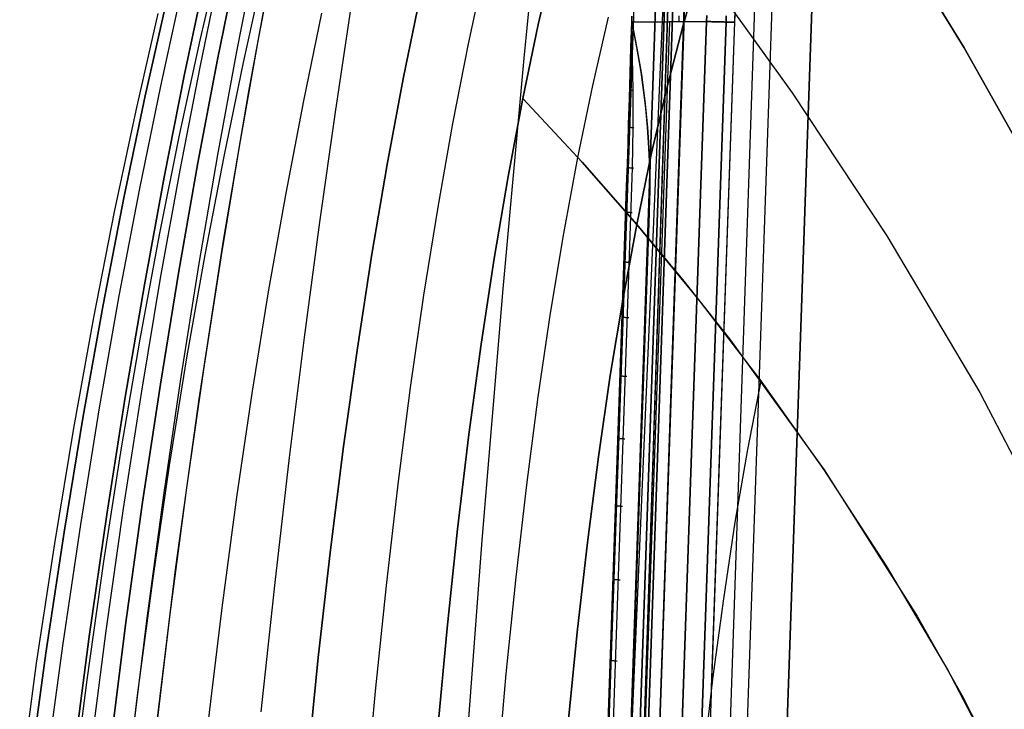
# Model space of a CAD drawing. Header units: millimetres. Extents: x -273 to 273, y -240 to 302.
# Tile 73 of 256: x -268 to -212, y 143 to 182. Entities that reach past the tile are written whole.
import ezdxf

# ---------------------------------------------------------------- set-up
doc = ezdxf.new("R2010")
doc.units = ezdxf.units.MM
doc.header["$MEASUREMENT"] = 0
doc.layers.add('IGES level 1', color=7, linetype='Continuous', true_color=0x3e413d)
doc.layers.add('IGES level 2', color=7, linetype='Continuous', true_color=0x008000)

msp = doc.modelspace()

# ---------------------------------------------------------------- linework, layer by layer
at = {"layer": 'IGES level 1'}
for p, q in [((-247.446, -233.406, 382.193), (-231.162, 234.594, 373.361)), ((-245.947, -232.74, 429.967), (-230.05, 232.26, 420.031)), ((-230.041, 232.241, 420.406), (-245.936, -232.735, 430.319)), ((-245.936, -232.735, 430.319), (-230.041, 232.241, 420.406)), ((-245.935, -232.735, 430.335), (-230.04, 232.241, 420.422)), ((-229.531, 232.247, 421.494), (-245.421, -232.73, 431.404)), ((-245.421, -232.73, 431.404), (-229.531, 232.247, 421.494)), ((-228.387, 232.216, 421.86), (-244.293, -232.761, 431.766)), ((-244.293, -232.761, 431.766), (-228.387, 232.216, 421.86)), ((-242.113, -169.059, 430.428), (-228.403, 232.216, 421.861)), ((-237.653, -186.007, 423.429), (-224.927, 185.61, 415.458)), ((-225.98, 184.474, 413.312), (-238.636, -184.812, 421.237)), ((-225.98, 184.474, 413.312), (-238.636, -184.812, 421.237)), ((-222.719, 183.454, 416.239), (-235.322, -183.829, 424.11)), ((-235.322, -183.829, 424.11), (-222.719, 183.454, 416.239)), ((-227.168, 182.146, 371.032), (-227.12, 183.583, 370.919)), ((-228.783, 182.516, 369.572), (-228.797, 182.171, 369.586)), ((-228.797, 182.171, 369.587), (-228.783, 182.516, 369.573)), ((-228.788, 182.17, 369.586), (-228.774, 182.515, 369.571)), ((-227.168, 182.147, 371.042), (-227.154, 182.548, 371.026)), ((-227.167, 182.147, 371.042), (-227.154, 182.548, 371.025)), ((-243.503, -180.27, 377.644), (-230.905, 182.149, 369.772)), ((-228.797, 182.171, 369.587), (-241.304, -180.272, 377.572)), ((-241.304, -180.272, 377.572), (-228.797, 182.171, 369.587)), ((-241.295, -180.272, 377.572), (-228.788, 182.17, 369.586)), ((-240.198, -180.301, 378.01), (-227.668, 182.14, 369.962)), ((-227.668, 182.14, 369.962), (-240.198, -180.301, 378.01)), ((-239.757, -180.294, 379.026), (-227.167, 182.147, 371.042)), ((-239.757, -180.294, 379.026), (-227.167, 182.147, 371.042)), ((-233.143, 180.677, 370.348), (-233.102, 182.125, 369.964)), ((-233.102, 182.125, 369.964), (-233.13, 181.124, 370.235)), ((-233.102, 182.125, 369.964), (-233.09, 182.471, 369.95)), ((-233.09, 182.471, 369.95), (-233.102, 182.125, 369.964)), ((-228.797, 182.171, 369.587), (-233.102, 182.125, 369.964)), ((-233.102, 182.125, 369.964), (-228.797, 182.171, 369.587)), ((-232.904, 181.188, 369.964), (-233.102, 182.125, 369.964)), ((-233.102, 182.125, 369.964), (-232.796, 180.628, 369.965)), ((-233.02, 178.214, 370.3), (-233.098, 182.001, 369.976)), ((-230.386, 182.499, 369.714), (-230.382, 182.154, 369.726)), ((-228.797, 182.171, 369.586), (-228.746, 182.169, 369.583)), ((-228.746, 182.169, 369.583), (-228.797, 182.171, 369.587)), ((-228.746, 182.169, 369.583), (-228.696, 182.167, 369.581)), ((-228.696, 182.167, 369.582), (-228.746, 182.169, 369.583)), ((-228.696, 182.167, 369.581), (-228.645, 182.165, 369.581)), ((-228.645, 182.165, 369.581), (-228.696, 182.167, 369.582)), ((-228.645, 182.165, 369.581), (-228.594, 182.164, 369.583)), ((-228.594, 182.164, 369.583), (-228.645, 182.165, 369.581)), ((-228.594, 182.164, 369.583), (-228.543, 182.162, 369.586)), ((-228.543, 182.162, 369.586), (-228.594, 182.164, 369.583)), ((-228.543, 182.162, 369.586), (-228.492, 182.16, 369.591)), ((-228.492, 182.16, 369.592), (-228.543, 182.162, 369.586)), ((-228.537, 142.738, 371.919), (-227.168, 182.146, 371.032)), ((-228.492, 182.16, 369.591), (-228.442, 182.159, 369.598)), ((-228.442, 182.159, 369.598), (-228.492, 182.16, 369.592)), ((-228.442, 182.159, 369.598), (-228.391, 182.157, 369.606)), ((-228.391, 182.157, 369.607), (-228.442, 182.159, 369.598)), ((-228.391, 182.157, 369.606), (-228.341, 182.156, 369.617)), ((-228.341, 182.156, 369.617), (-228.391, 182.157, 369.607)), ((-228.341, 182.156, 369.617), (-228.292, 182.154, 369.629)), ((-228.292, 182.154, 369.629), (-228.341, 182.156, 369.617)), ((-228.292, 182.154, 369.629), (-228.243, 182.153, 369.642)), ((-228.243, 182.153, 369.643), (-228.292, 182.154, 369.629)), ((-228.243, 182.153, 369.642), (-228.194, 182.151, 369.657)), ((-228.194, 182.151, 369.658), (-228.243, 182.153, 369.643)), ((-228.194, 182.151, 369.657), (-228.146, 182.15, 369.674)), ((-228.146, 182.15, 369.675), (-228.194, 182.151, 369.658)), ((-228.146, 182.15, 369.674), (-228.099, 182.149, 369.693)), ((-228.099, 182.149, 369.693), (-228.146, 182.15, 369.675)), ((-228.099, 182.149, 369.693), (-228.052, 182.148, 369.713)), ((-228.052, 182.148, 369.713), (-228.099, 182.149, 369.693)), ((-228.052, 182.148, 369.713), (-228.006, 182.147, 369.735)), ((-228.006, 182.147, 369.735), (-228.052, 182.148, 369.713)), ((-228.006, 182.147, 369.735), (-227.96, 182.146, 369.758)), ((-227.96, 182.146, 369.758), (-228.006, 182.147, 369.735)), ((-227.96, 182.146, 369.758), (-227.916, 182.145, 369.783)), ((-227.916, 182.145, 369.783), (-227.96, 182.146, 369.758)), ((-227.916, 182.145, 369.783), (-227.872, 182.144, 369.809)), ((-227.872, 182.144, 369.809), (-227.916, 182.145, 369.783)), ((-227.872, 182.144, 369.809), (-227.829, 182.143, 369.837)), ((-227.829, 182.143, 369.837), (-227.872, 182.144, 369.809)), ((-227.829, 182.143, 369.837), (-227.787, 182.142, 369.866)), ((-227.788, 182.142, 369.866), (-227.829, 182.143, 369.837)), ((-227.747, 182.141, 369.897), (-227.788, 182.142, 369.866)), ((-227.787, 182.142, 369.866), (-227.747, 182.141, 369.897)), ((-227.747, 182.141, 369.897), (-227.707, 182.141, 369.929)), ((-227.707, 182.141, 369.929), (-227.747, 182.141, 369.897)), ((-227.707, 182.141, 369.929), (-227.668, 182.14, 369.962)), ((-227.668, 182.14, 369.962), (-227.707, 182.141, 369.929)), ((-227.668, 182.14, 369.962), (-227.654, 182.503, 369.949)), ((-227.654, 182.503, 369.949), (-227.668, 182.14, 369.962)), ((-227.668, 182.14, 369.962), (-227.631, 182.139, 369.997)), ((-227.631, 182.139, 369.997), (-227.668, 182.14, 369.962)), ((-227.631, 182.139, 369.997), (-227.595, 182.139, 370.032)), ((-227.595, 182.139, 370.033), (-227.631, 182.139, 369.997)), ((-227.595, 182.139, 370.032), (-227.56, 182.139, 370.069)), ((-227.56, 182.139, 370.07), (-227.595, 182.139, 370.033)), ((-227.56, 182.139, 370.069), (-227.526, 182.138, 370.108)), ((-227.526, 182.138, 370.108), (-227.56, 182.139, 370.07)), ((-227.526, 182.138, 370.108), (-227.493, 182.138, 370.147)), ((-227.494, 182.138, 370.147), (-227.526, 182.138, 370.108)), ((-227.462, 182.138, 370.188), (-227.494, 182.138, 370.147)), ((-227.493, 182.138, 370.147), (-227.462, 182.138, 370.188)), ((-227.462, 182.138, 370.188), (-227.433, 182.138, 370.229)), ((-227.433, 182.138, 370.229), (-227.462, 182.138, 370.188)), ((-227.433, 182.138, 370.229), (-227.404, 182.138, 370.271)), ((-227.405, 182.138, 370.272), (-227.433, 182.138, 370.229)), ((-227.378, 182.138, 370.315), (-227.405, 182.138, 370.272)), ((-227.404, 182.138, 370.271), (-227.378, 182.138, 370.315)), ((-227.378, 182.138, 370.315), (-227.352, 182.138, 370.359)), ((-227.352, 182.138, 370.359), (-227.378, 182.138, 370.315)), ((-227.352, 182.138, 370.359), (-227.329, 182.138, 370.404)), ((-227.329, 182.138, 370.404), (-227.352, 182.138, 370.359)), ((-227.329, 182.138, 370.404), (-227.306, 182.138, 370.45)), ((-227.306, 182.138, 370.45), (-227.329, 182.138, 370.404)), ((-227.306, 182.138, 370.45), (-227.286, 182.139, 370.497)), ((-227.286, 182.139, 370.497), (-227.306, 182.138, 370.45)), ((-227.286, 182.139, 370.497), (-227.267, 182.139, 370.544)), ((-227.267, 182.139, 370.544), (-227.286, 182.139, 370.497)), ((-227.267, 182.139, 370.544), (-227.249, 182.139, 370.592)), ((-227.249, 182.139, 370.592), (-227.267, 182.139, 370.544)), ((-227.249, 182.139, 370.592), (-227.233, 182.14, 370.64)), ((-227.233, 182.14, 370.64), (-227.249, 182.139, 370.592)), ((-227.233, 182.14, 370.64), (-227.219, 182.141, 370.689)), ((-227.219, 182.141, 370.689), (-227.233, 182.14, 370.64)), ((-227.219, 182.141, 370.689), (-227.207, 182.141, 370.739)), ((-227.207, 182.141, 370.739), (-227.219, 182.141, 370.689)), ((-227.207, 182.141, 370.739), (-227.196, 182.142, 370.789)), ((-227.196, 182.142, 370.789), (-227.207, 182.141, 370.739)), ((-227.196, 182.142, 370.789), (-227.187, 182.143, 370.839)), ((-227.187, 182.143, 370.839), (-227.196, 182.142, 370.789)), ((-227.187, 182.143, 370.839), (-227.179, 182.144, 370.889)), ((-227.179, 182.144, 370.889), (-227.187, 182.143, 370.839)), ((-227.179, 182.144, 370.889), (-227.174, 182.145, 370.94)), ((-227.174, 182.145, 370.94), (-227.179, 182.144, 370.889)), ((-227.174, 182.145, 370.94), (-227.17, 182.146, 370.991)), ((-227.17, 182.146, 370.991), (-227.174, 182.145, 370.94)), ((-227.17, 182.146, 370.991), (-227.168, 182.147, 371.042)), ((-227.167, 182.147, 371.042), (-227.17, 182.146, 370.991)), ((-233.13, 181.124, 370.235), (-233.159, 180.117, 370.484)), ((-232.726, 180.245, 369.966), (-232.904, 181.188, 369.964)), ((-233.186, 179.217, 370.684), (-233.143, 180.677, 370.348)), ((-232.796, 180.628, 369.965), (-232.54, 179.12, 369.971)), ((-232.559, 179.247, 369.971), (-232.726, 180.245, 369.966)), ((-233.159, 180.117, 370.484), (-233.189, 179.104, 370.708)), ((-233.133, 180.239, 370.293), (-233.036, 180.219, 370.124)), ((-233.23, 177.746, 370.971), (-233.186, 179.217, 370.684)), ((-232.416, 178.244, 369.977), (-232.559, 179.247, 369.971)), ((-232.54, 179.12, 369.971), (-232.432, 178.364, 369.976)), ((-233.189, 179.104, 370.708), (-233.22, 178.087, 370.909)), ((-233.22, 178.087, 370.909), (-233.252, 177.064, 371.086)), ((-233.212, 178.274, 370.78), (-233.209, 178.269, 370.751)), ((-233.209, 178.269, 370.751), (-233.205, 178.264, 370.721)), ((-233.205, 178.264, 370.721), (-233.201, 178.26, 370.692)), ((-233.201, 178.26, 370.692), (-233.195, 178.255, 370.664)), ((-233.195, 178.255, 370.664), (-233.188, 178.251, 370.635)), ((-233.188, 178.251, 370.635), (-233.181, 178.247, 370.606)), ((-233.181, 178.247, 370.606), (-233.172, 178.243, 370.578)), ((-233.172, 178.243, 370.578), (-233.162, 178.239, 370.55)), ((-233.162, 178.239, 370.55), (-233.152, 178.236, 370.523)), ((-233.152, 178.236, 370.523), (-233.14, 178.232, 370.495)), ((-233.14, 178.232, 370.495), (-233.127, 178.229, 370.469)), ((-233.127, 178.229, 370.469), (-233.114, 178.226, 370.442)), ((-233.114, 178.226, 370.442), (-233.1, 178.224, 370.416)), ((-233.1, 178.224, 370.416), (-233.085, 178.221, 370.391)), ((-233.085, 178.221, 370.391), (-233.068, 178.219, 370.366)), ((-233.068, 178.219, 370.366), (-233.052, 178.217, 370.341)), ((-233.052, 178.217, 370.341), (-233.034, 178.215, 370.317)), ((-233.034, 178.215, 370.317), (-233.015, 178.214, 370.294)), ((-233.02, 176.067, 370.446), (-233.02, 178.214, 370.3)), ((-233.015, 178.214, 370.294), (-232.996, 178.212, 370.271)), ((-232.432, 178.364, 369.976), (-232.336, 177.605, 369.982)), ((-232.287, 177.166, 369.986), (-232.416, 178.244, 369.977)), ((-233.277, 176.266, 371.207), (-233.23, 177.746, 370.971)), ((-232.336, 177.605, 369.982), (-232.186, 176.084, 369.998)), ((-233.252, 177.064, 371.086), (-233.284, 176.038, 371.238)), ((-232.186, 176.084, 369.998), (-232.287, 177.166, 369.986)), ((-233.284, 176.038, 371.238), (-233.317, 175.009, 371.367)), ((-233.313, 175.123, 371.354), (-233.277, 176.266, 371.207)), ((-233.281, 176.146, 371.207), (-233.281, 176.141, 371.167)), ((-233.281, 176.141, 371.167), (-233.279, 176.136, 371.128)), ((-233.279, 176.136, 371.128), (-233.277, 176.131, 371.088)), ((-233.277, 176.131, 371.088), (-233.273, 176.126, 371.048)), ((-233.273, 176.126, 371.048), (-233.267, 176.121, 371.009)), ((-233.267, 176.121, 371.009), (-233.261, 176.116, 370.97)), ((-233.261, 176.116, 370.97), (-233.253, 176.112, 370.931)), ((-233.253, 176.112, 370.931), (-233.243, 176.107, 370.892)), ((-233.243, 176.107, 370.892), (-233.233, 176.103, 370.854)), ((-233.233, 176.103, 370.854), (-233.221, 176.099, 370.816)), ((-233.221, 176.099, 370.816), (-233.208, 176.095, 370.778)), ((-233.208, 176.095, 370.778), (-233.193, 176.091, 370.741)), ((-233.193, 176.091, 370.741), (-233.178, 176.088, 370.704)), ((-233.178, 176.088, 370.704), (-233.161, 176.084, 370.668)), ((-233.161, 176.084, 370.668), (-233.143, 176.081, 370.633)), ((-233.143, 176.081, 370.633), (-233.123, 176.078, 370.598)), ((-233.123, 176.078, 370.598), (-233.103, 176.076, 370.563)), ((-233.103, 176.076, 370.563), (-233.081, 176.073, 370.53)), ((-233.081, 176.073, 370.53), (-233.059, 176.071, 370.497)), ((-233.059, 176.071, 370.497), (-233.035, 176.068, 370.465)), ((-233.053, 173.741, 370.567), (-233.02, 176.067, 370.446)), ((-233.035, 176.068, 370.465), (-233.01, 176.067, 370.433)), ((-233.01, 176.067, 370.433), (-232.984, 176.065, 370.403)), ((-232.106, 174.907, 370.013), (-232.186, 176.084, 369.998)), ((-232.186, 176.084, 369.998), (-232.106, 174.906, 370.013)), ((-233.351, 173.977, 371.468), (-233.313, 175.123, 371.354)), ((-233.317, 175.009, 371.367), (-233.351, 173.977, 371.469)), ((-232.06, 173.728, 370.031), (-232.106, 174.907, 370.013)), ((-232.106, 174.906, 370.013), (-232.06, 173.728, 370.031)), ((-237.668, 39.919, 373.483), (-233.053, 173.741, 370.567)), ((-233.393, 172.718, 371.554), (-233.351, 173.977, 371.468)), ((-233.351, 173.977, 371.469), (-233.393, 172.718, 371.555)), ((-233.356, 173.804, 371.483), (-233.357, 173.801, 371.435)), ((-233.357, 173.801, 371.435), (-233.356, 173.797, 371.387)), ((-233.356, 173.797, 371.387), (-233.353, 173.793, 371.339)), ((-233.353, 173.793, 371.339), (-233.349, 173.79, 371.291)), ((-233.349, 173.79, 371.291), (-233.343, 173.786, 371.243)), ((-233.343, 173.786, 371.243), (-233.335, 173.783, 371.196)), ((-233.335, 173.783, 371.196), (-233.326, 173.779, 371.148)), ((-233.326, 173.779, 371.148), (-233.315, 173.776, 371.102)), ((-233.315, 173.776, 371.102), (-233.303, 173.773, 371.055)), ((-233.303, 173.773, 371.055), (-233.289, 173.769, 371.009)), ((-233.289, 173.769, 371.009), (-233.273, 173.766, 370.964)), ((-233.273, 173.766, 370.964), (-233.256, 173.763, 370.919)), ((-233.256, 173.763, 370.919), (-233.238, 173.76, 370.874)), ((-233.238, 173.76, 370.874), (-233.218, 173.757, 370.831)), ((-233.218, 173.757, 370.831), (-233.196, 173.755, 370.788)), ((-233.196, 173.755, 370.788), (-233.173, 173.752, 370.745)), ((-233.173, 173.752, 370.745), (-233.149, 173.749, 370.704)), ((-233.149, 173.749, 370.704), (-233.123, 173.747, 370.663)), ((-233.123, 173.747, 370.663), (-233.096, 173.745, 370.623)), ((-233.096, 173.745, 370.623), (-233.067, 173.742, 370.585)), ((-233.067, 173.742, 370.585), (-233.037, 173.74, 370.547)), ((-233.037, 173.74, 370.547), (-233.006, 173.738, 370.51)), ((-232.051, 172.433, 370.055), (-232.06, 173.728, 370.031)), ((-232.06, 173.728, 370.031), (-232.051, 172.432, 370.055)), ((-233.393, 172.718, 371.555), (-245.243, -168.351, 378.96)), ((-232.051, 172.432, 370.055), (-243.788, -168.175, 377.41)), ((-233.533, 168.664, 371.672), (-233.393, 172.718, 371.554)), ((-232.073, 171.137, 370.081), (-232.051, 172.433, 370.055)), ((-233.444, 171.218, 371.615), (-233.445, 171.217, 371.564)), ((-233.445, 171.217, 371.564), (-233.443, 171.215, 371.513)), ((-233.443, 171.215, 371.513), (-233.441, 171.214, 371.462)), ((-233.441, 171.214, 371.462), (-233.436, 171.212, 371.411)), ((-233.436, 171.212, 371.411), (-233.429, 171.21, 371.36)), ((-233.429, 171.21, 371.36), (-233.421, 171.209, 371.31)), ((-233.421, 171.209, 371.31), (-233.411, 171.207, 371.26)), ((-233.411, 171.207, 371.26), (-233.4, 171.205, 371.21)), ((-233.4, 171.205, 371.21), (-233.387, 171.203, 371.161)), ((-233.387, 171.203, 371.161), (-233.372, 171.201, 371.112)), ((-233.372, 171.201, 371.112), (-233.355, 171.199, 371.064)), ((-233.355, 171.199, 371.064), (-233.337, 171.198, 371.016)), ((-233.337, 171.198, 371.016), (-233.317, 171.196, 370.969)), ((-233.317, 171.196, 370.969), (-233.296, 171.194, 370.922)), ((-233.296, 171.194, 370.922), (-233.273, 171.192, 370.877)), ((-233.273, 171.192, 370.877), (-233.248, 171.19, 370.832)), ((-233.248, 171.19, 370.832), (-233.222, 171.188, 370.788)), ((-233.222, 171.188, 370.788), (-233.195, 171.186, 370.745)), ((-233.195, 171.186, 370.745), (-233.166, 171.184, 370.703)), ((-233.166, 171.184, 370.703), (-233.135, 171.182, 370.662)), ((-233.135, 171.182, 370.662), (-233.103, 171.18, 370.622)), ((-233.103, 171.18, 370.622), (-233.07, 171.178, 370.583)), ((-243.883, -170.512, 377.46), (-232.073, 171.137, 370.081)), ((-245.322, -170.623, 378.988), (-233.533, 168.664, 371.672)), ((-233.544, 168.348, 371.677), (-233.544, 168.347, 371.626)), ((-233.544, 168.347, 371.626), (-233.543, 168.346, 371.574)), ((-233.543, 168.346, 371.574), (-233.54, 168.345, 371.523)), ((-233.54, 168.345, 371.523), (-233.535, 168.343, 371.472)), ((-233.535, 168.343, 371.472), (-233.529, 168.342, 371.421)), ((-233.529, 168.342, 371.421), (-233.52, 168.341, 371.37)), ((-233.52, 168.341, 371.37), (-233.51, 168.34, 371.32)), ((-233.51, 168.34, 371.32), (-233.499, 168.338, 371.27)), ((-233.499, 168.338, 371.27), (-233.485, 168.337, 371.22)), ((-233.485, 168.337, 371.22), (-233.47, 168.335, 371.171)), ((-233.47, 168.335, 371.171), (-233.453, 168.334, 371.122)), ((-233.453, 168.334, 371.122), (-233.435, 168.332, 371.074)), ((-233.435, 168.332, 371.074), (-233.415, 168.33, 371.027)), ((-233.415, 168.33, 371.027), (-233.393, 168.329, 370.981)), ((-233.393, 168.329, 370.981), (-233.37, 168.327, 370.935)), ((-233.37, 168.327, 370.935), (-233.345, 168.325, 370.89)), ((-233.345, 168.325, 370.89), (-233.318, 168.323, 370.846)), ((-233.318, 168.323, 370.846), (-233.291, 168.321, 370.802)), ((-233.291, 168.321, 370.802), (-233.261, 168.319, 370.76)), ((-233.261, 168.319, 370.76), (-233.23, 168.317, 370.719)), ((-233.23, 168.317, 370.719), (-233.198, 168.315, 370.679)), ((-233.198, 168.315, 370.679), (-233.165, 168.313, 370.64)), ((-233.654, 165.167, 371.747), (-233.655, 165.165, 371.695)), ((-233.655, 165.165, 371.695), (-233.654, 165.164, 371.643)), ((-233.654, 165.164, 371.643), (-233.651, 165.163, 371.592)), ((-233.651, 165.163, 371.592), (-233.646, 165.162, 371.54)), ((-233.646, 165.162, 371.54), (-233.639, 165.16, 371.489)), ((-233.639, 165.16, 371.489), (-233.631, 165.159, 371.438)), ((-233.631, 165.159, 371.438), (-233.621, 165.157, 371.387)), ((-233.621, 165.157, 371.387), (-233.609, 165.156, 371.337)), ((-233.609, 165.156, 371.337), (-233.595, 165.154, 371.287)), ((-233.595, 165.154, 371.287), (-233.58, 165.153, 371.237)), ((-233.58, 165.153, 371.237), (-233.563, 165.151, 371.188)), ((-233.563, 165.151, 371.188), (-233.544, 165.149, 371.14)), ((-233.544, 165.149, 371.14), (-233.523, 165.147, 371.092)), ((-233.523, 165.147, 371.092), (-233.501, 165.146, 371.046)), ((-233.501, 165.146, 371.046), (-233.478, 165.144, 371)), ((-233.478, 165.144, 371), (-233.453, 165.142, 370.954)), ((-233.453, 165.142, 370.954), (-233.426, 165.14, 370.91)), ((-233.426, 165.14, 370.91), (-233.398, 165.138, 370.867)), ((-233.398, 165.138, 370.867), (-233.368, 165.136, 370.824)), ((-233.368, 165.136, 370.824), (-233.337, 165.134, 370.783)), ((-233.337, 165.134, 370.783), (-233.304, 165.132, 370.743)), ((-233.304, 165.132, 370.743), (-233.27, 165.13, 370.704)), ((-233.772, 161.788, 371.821), (-233.772, 161.787, 371.769)), ((-233.772, 161.787, 371.769), (-233.771, 161.786, 371.717)), ((-233.771, 161.786, 371.717), (-233.768, 161.785, 371.664)), ((-233.768, 161.785, 371.664), (-233.763, 161.784, 371.613)), ((-233.763, 161.784, 371.613), (-233.756, 161.782, 371.561)), ((-233.756, 161.782, 371.561), (-233.748, 161.781, 371.509)), ((-233.748, 161.781, 371.509), (-233.737, 161.779, 371.458)), ((-233.737, 161.779, 371.458), (-233.725, 161.778, 371.408)), ((-233.725, 161.778, 371.408), (-233.711, 161.776, 371.357)), ((-233.711, 161.776, 371.357), (-233.696, 161.775, 371.308)), ((-233.696, 161.775, 371.308), (-233.679, 161.773, 371.258)), ((-233.679, 161.773, 371.258), (-233.66, 161.771, 371.21)), ((-233.66, 161.771, 371.21), (-233.639, 161.769, 371.162)), ((-233.639, 161.769, 371.162), (-233.617, 161.768, 371.115)), ((-233.617, 161.768, 371.115), (-233.593, 161.766, 371.069)), ((-233.593, 161.766, 371.069), (-233.567, 161.764, 371.023)), ((-233.567, 161.764, 371.023), (-233.54, 161.762, 370.979)), ((-233.54, 161.762, 370.979), (-233.511, 161.76, 370.935)), ((-233.511, 161.76, 370.935), (-233.481, 161.758, 370.893)), ((-233.481, 161.758, 370.893), (-233.45, 161.756, 370.851)), ((-233.45, 161.756, 370.851), (-233.417, 161.754, 370.811)), ((-233.417, 161.754, 370.811), (-233.382, 161.752, 370.772)), ((-233.897, 158.196, 371.899), (-233.897, 158.195, 371.849)), ((-233.897, 158.195, 371.849), (-233.896, 158.194, 371.799)), ((-233.896, 158.194, 371.799), (-233.893, 158.193, 371.749)), ((-233.893, 158.193, 371.749), (-233.889, 158.192, 371.699)), ((-233.889, 158.192, 371.699), (-233.882, 158.19, 371.649)), ((-233.882, 158.19, 371.649), (-233.875, 158.189, 371.599)), ((-233.875, 158.189, 371.599), (-233.865, 158.187, 371.55)), ((-233.865, 158.187, 371.55), (-233.854, 158.186, 371.501)), ((-233.854, 158.186, 371.501), (-233.841, 158.185, 371.453)), ((-233.841, 158.185, 371.453), (-233.827, 158.183, 371.405)), ((-233.827, 158.183, 371.405), (-233.811, 158.181, 371.357)), ((-233.811, 158.181, 371.357), (-233.793, 158.18, 371.31)), ((-233.793, 158.18, 371.31), (-233.774, 158.178, 371.264)), ((-233.774, 158.178, 371.264), (-233.753, 158.176, 371.218)), ((-233.753, 158.176, 371.218), (-233.731, 158.175, 371.173)), ((-233.731, 158.175, 371.173), (-233.707, 158.173, 371.129)), ((-233.707, 158.173, 371.129), (-233.682, 158.171, 371.085)), ((-233.682, 158.171, 371.085), (-233.655, 158.169, 371.043)), ((-233.655, 158.169, 371.043), (-233.627, 158.167, 371.001)), ((-233.627, 158.167, 371.001), (-233.598, 158.165, 370.96)), ((-233.598, 158.165, 370.96), (-233.567, 158.163, 370.921)), ((-233.567, 158.163, 370.921), (-233.535, 158.161, 370.882)), ((-233.535, 158.161, 370.882), (-233.502, 158.159, 370.845)), ((-234.031, 154.317, 371.984), (-234.032, 154.316, 371.934)), ((-234.032, 154.316, 371.934), (-234.031, 154.315, 371.883)), ((-234.031, 154.315, 371.883), (-234.028, 154.314, 371.833)), ((-234.028, 154.314, 371.833), (-234.023, 154.313, 371.782)), ((-234.023, 154.313, 371.782), (-234.017, 154.311, 371.732)), ((-234.017, 154.311, 371.732), (-234.009, 154.31, 371.682)), ((-234.009, 154.31, 371.682), (-233.999, 154.309, 371.633)), ((-233.999, 154.309, 371.633), (-233.988, 154.307, 371.583)), ((-233.988, 154.307, 371.583), (-233.975, 154.306, 371.535)), ((-233.975, 154.306, 371.535), (-233.961, 154.304, 371.486)), ((-233.961, 154.304, 371.486), (-233.944, 154.303, 371.438)), ((-233.944, 154.303, 371.438), (-233.926, 154.301, 371.391)), ((-233.926, 154.301, 371.391), (-233.907, 154.299, 371.344)), ((-233.907, 154.299, 371.344), (-233.886, 154.297, 371.298)), ((-233.886, 154.297, 371.298), (-233.864, 154.296, 371.253)), ((-233.864, 154.296, 371.253), (-233.84, 154.294, 371.209)), ((-233.84, 154.294, 371.209), (-233.814, 154.292, 371.165)), ((-233.814, 154.292, 371.165), (-233.787, 154.29, 371.122)), ((-233.787, 154.29, 371.122), (-233.759, 154.288, 371.081)), ((-233.759, 154.288, 371.081), (-233.729, 154.286, 371.04)), ((-233.729, 154.286, 371.04), (-233.698, 154.284, 371)), ((-233.698, 154.284, 371), (-233.665, 154.282, 370.961)), ((-233.665, 154.282, 370.961), (-233.632, 154.28, 370.924)), ((-234.179, 150.079, 372.077), (-234.179, 150.078, 372.026)), ((-234.179, 150.078, 372.026), (-234.178, 150.077, 371.975)), ((-234.178, 150.077, 371.975), (-234.175, 150.076, 371.924)), ((-234.175, 150.076, 371.924), (-234.17, 150.075, 371.874)), ((-234.17, 150.075, 371.874), (-234.164, 150.073, 371.823)), ((-234.164, 150.073, 371.823), (-234.156, 150.072, 371.773)), ((-234.156, 150.072, 371.773), (-234.146, 150.07, 371.723)), ((-234.146, 150.07, 371.723), (-234.135, 150.069, 371.674)), ((-234.135, 150.069, 371.674), (-234.122, 150.067, 371.624)), ((-234.122, 150.067, 371.624), (-234.107, 150.066, 371.576)), ((-234.107, 150.066, 371.576), (-234.09, 150.064, 371.528)), ((-234.09, 150.064, 371.528), (-234.072, 150.063, 371.48)), ((-234.072, 150.063, 371.48), (-234.053, 150.061, 371.433)), ((-234.053, 150.061, 371.433), (-234.031, 150.059, 371.387)), ((-234.031, 150.059, 371.387), (-234.009, 150.057, 371.342)), ((-234.009, 150.057, 371.342), (-233.984, 150.056, 371.297)), ((-233.984, 150.056, 371.297), (-233.958, 150.054, 371.253)), ((-233.958, 150.054, 371.253), (-233.931, 150.052, 371.21)), ((-233.931, 150.052, 371.21), (-233.902, 150.05, 371.168)), ((-233.902, 150.05, 371.168), (-233.872, 150.048, 371.127)), ((-233.872, 150.048, 371.127), (-233.841, 150.046, 371.087)), ((-233.841, 150.046, 371.087), (-233.808, 150.044, 371.049)), ((-233.808, 150.044, 371.049), (-233.774, 150.042, 371.011)), ((-234.341, 145.409, 372.179), (-234.342, 145.408, 372.128)), ((-234.342, 145.408, 372.128), (-234.34, 145.407, 372.077)), ((-234.34, 145.407, 372.077), (-234.337, 145.406, 372.026)), ((-234.337, 145.406, 372.026), (-234.333, 145.404, 371.975)), ((-234.333, 145.404, 371.975), (-234.326, 145.403, 371.924)), ((-234.326, 145.403, 371.924), (-234.318, 145.402, 371.873)), ((-234.318, 145.402, 371.873), (-234.308, 145.4, 371.823)), ((-234.308, 145.4, 371.823), (-234.297, 145.399, 371.773)), ((-234.297, 145.399, 371.773), (-234.283, 145.397, 371.724)), ((-234.283, 145.397, 371.724), (-234.268, 145.396, 371.675)), ((-234.268, 145.396, 371.675), (-234.252, 145.394, 371.627)), ((-234.252, 145.394, 371.627), (-234.233, 145.392, 371.579)), ((-234.233, 145.392, 371.579), (-234.213, 145.391, 371.532)), ((-234.213, 145.391, 371.532), (-234.192, 145.389, 371.485)), ((-234.192, 145.389, 371.485), (-234.169, 145.387, 371.439)), ((-234.169, 145.387, 371.439), (-234.144, 145.385, 371.395)), ((-234.144, 145.385, 371.395), (-234.118, 145.383, 371.351)), ((-234.118, 145.383, 371.351), (-234.09, 145.381, 371.308)), ((-234.09, 145.381, 371.308), (-234.061, 145.379, 371.265)), ((-234.061, 145.379, 371.265), (-234.031, 145.377, 371.224)), ((-234.031, 145.377, 371.224), (-233.999, 145.376, 371.184)), ((-233.999, 145.376, 371.184), (-233.966, 145.374, 371.146)), ((-233.966, 145.374, 371.146), (-233.931, 145.371, 371.108))]:
    msp.add_line(p, q, dxfattribs=at)
at = {"layer": 'IGES level 2', "color": 31, "true_color": 0xfabe47}
for p, q in [((-244.941, -232.771, 431.829), (-229.084, 231.124, 421.952)), ((-229.084, 231.124, 421.952), (-244.941, -232.771, 431.829)), ((-229.446, 226.625, 442.06), (-233.483, 132.537, 444.089)), ((-244.581, -226.169, 451.654), (-229.688, 222.721, 442.154)), ((-230.534, 198.173, 432.664), (-244.613, -229.718, 441.739)), ((-239.294, 180.067, 557.497), (-238.121, 191.949, 561.537)), ((-219.386, 189.489, 697.318), (-213.967, 180.66, 676.547)), ((-213.967, 180.66, 676.547), (-219.386, 189.489, 697.318)), ((-253.561, 186.614, 655.43), (-254.638, 180.941, 651.226)), ((-257.937, 181.103, 706.912), (-256.718, 186.326, 712.134)), ((-255.837, 180.452, 657.3), (-254.725, 186.119, 661.66)), ((-255.144, 178.145, 649.228), (-253.651, 186.154, 655.081)), ((-238.476, 181.993, 705.55), (-237.542, 186.041, 709.968)), ((-237.542, 186.041, 709.968), (-238.476, 181.993, 705.55)), ((-256.947, 179.985, 662.974), (-255.802, 185.645, 667.48)), ((-255.802, 185.645, 667.48), (-256.947, 179.985, 662.974)), ((-229.15, 185.399, 701.317), (-230.142, 181.962, 697.558)), ((-230.142, 181.962, 697.558), (-229.15, 185.399, 701.317)), ((-229.15, 185.399, 701.317), (-223.864, 178.071, 684.928)), ((-258.836, 179.144, 672.986), (-257.637, 184.788, 677.742)), ((-257.637, 184.788, 677.742), (-258.836, 179.144, 672.986)), ((-257.951, 179.547, 668.214), (-256.777, 185.2, 672.852)), ((-255.449, 179.811, 707.903), (-254.301, 184.965, 713.095)), ((-242.496, 180.894, 707.122), (-241.56, 185.257, 711.804)), ((-260.214, 178.452, 681.075), (-258.977, 184.081, 686.022)), ((-261.105, 177.894, 687.398), (-259.845, 183.505, 692.48)), ((-259.845, 183.505, 692.48), (-261.105, 177.894, 687.398)), ((-246.247, 178.867, 706.813), (-245.29, 183.546, 711.696)), ((-245.29, 183.546, 711.696), (-246.247, 178.867, 706.813)), ((-261.634, 177.055, 695.703), (-260.364, 182.627, 700.926)), ((-251.981, 177.596, 706.793), (-250.929, 182.655, 711.902)), ((-250.154, 176.961, 620.091), (-249.243, 182.987, 623.613)), ((-239.366, 177.732, 701.092), (-238.476, 181.993, 705.55)), ((-238.476, 181.993, 705.55), (-239.366, 177.732, 701.092)), ((-235.337, 178.487, 698.36), (-234.43, 182.428, 702.521)), ((-230.142, 181.962, 697.558), (-231.082, 178.338, 693.742)), ((-231.082, 178.338, 693.742), (-230.142, 181.962, 697.558)), ((-259.127, 175.628, 701.69), (-257.937, 181.103, 706.912)), ((-254.638, 180.941, 651.226), (-255.699, 174.967, 647.013)), ((-243.392, 176.304, 702.411), (-242.496, 180.894, 707.122)), ((-256.931, 174.492, 652.934), (-255.837, 180.452, 657.3)), ((-213.967, 180.66, 676.547), (-208.642, 171.176, 653.888)), ((-208.642, 171.176, 653.888), (-213.967, 180.66, 676.547)), ((-258.07, 174.038, 658.467), (-256.947, 179.985, 662.974)), ((-256.947, 179.985, 662.974), (-258.07, 174.038, 658.467)), ((-256.569, 174.403, 702.71), (-255.449, 179.811, 707.903)), ((-240.501, 166.788, 553.286), (-239.294, 180.067, 557.497)), ((-260.009, 173.22, 668.236), (-258.836, 179.144, 672.986)), ((-258.836, 179.144, 672.986), (-260.009, 173.22, 668.236)), ((-259.101, 173.612, 663.578), (-257.951, 179.547, 668.214)), ((-247.169, 173.949, 701.914), (-246.247, 178.867, 706.813)), ((-246.247, 178.867, 706.813), (-247.169, 173.949, 701.914)), ((-261.423, 172.552, 676.141), (-260.214, 178.452, 681.075)), ((-256.6, 169.563, 643.373), (-255.144, 178.145, 649.228)), ((-236.195, 174.338, 694.161), (-235.337, 178.487, 698.36)), ((-231.082, 178.338, 693.742), (-231.971, 174.517, 689.88)), ((-231.971, 174.517, 689.88), (-231.082, 178.338, 693.742)), ((-223.864, 178.071, 684.928), (-218.423, 169.833, 666.164)), ((-262.335, 172.017, 682.332), (-261.105, 177.894, 687.398)), ((-261.105, 177.894, 687.398), (-262.335, 172.017, 682.332)), ((-253.001, 172.285, 701.682), (-251.981, 177.596, 706.793)), ((-240.211, 173.25, 696.607), (-239.366, 177.732, 701.092)), ((-239.366, 177.732, 701.092), (-240.211, 173.25, 696.607)), ((-239.366, 177.732, 701.092), (-235.956, 174.075, 693.612)), ((-235.956, 174.075, 693.612), (-239.366, 177.732, 701.092)), ((-262.869, 171.223, 690.5), (-261.634, 177.055, 695.703)), ((-251.054, 170.624, 616.555), (-250.154, 176.961, 620.091)), ((-244.248, 171.48, 697.684), (-243.392, 176.304, 702.411)), ((-260.283, 169.894, 696.486), (-259.127, 175.628, 701.69)), ((-255.699, 174.967, 647.013), (-256.738, 168.702, 642.806)), ((-259.167, 167.806, 653.976), (-258.07, 174.038, 658.467)), ((-258.07, 174.038, 658.467), (-259.167, 167.806, 653.976)), ((-258, 168.243, 648.58), (-256.931, 174.492, 652.934)), ((-257.654, 168.736, 697.533), (-256.569, 174.403, 702.71)), ((-237.005, 169.973, 689.936), (-236.195, 174.338, 694.161)), ((-235.956, 174.075, 693.612), (-232.809, 170.493, 685.982)), ((-232.809, 170.493, 685.982), (-235.956, 174.075, 693.612)), ((-231.971, 174.517, 689.88), (-232.809, 170.493, 685.982)), ((-232.809, 170.493, 685.982), (-231.971, 174.517, 689.88)), ((-260.222, 167.396, 658.963), (-259.101, 173.612, 663.578)), ((-248.052, 168.787, 697.013), (-247.169, 173.949, 701.914)), ((-247.169, 173.949, 701.914), (-248.052, 168.787, 697.013)), ((-261.151, 167.02, 663.51), (-260.009, 173.22, 668.236)), ((-260.009, 173.22, 668.236), (-261.151, 167.02, 663.51)), ((-241.01, 168.539, 692.108), (-240.211, 173.25, 696.607)), ((-240.211, 173.25, 696.607), (-241.01, 168.539, 692.108)), ((-262.596, 166.381, 671.235), (-261.423, 172.552, 676.141)), ((-263.527, 165.873, 677.299), (-262.335, 172.017, 682.332)), ((-262.335, 172.017, 682.332), (-263.527, 165.873, 677.299)), ((-253.987, 166.718, 696.585), (-253.001, 172.285, 701.682)), ((-264.066, 165.129, 685.334), (-262.869, 171.223, 690.5)), ((-245.06, 166.417, 692.957), (-244.248, 171.48, 697.684)), ((-251.936, 163.988, 613.021), (-251.054, 170.624, 616.555)), ((-232.809, 170.493, 685.982), (-233.596, 166.256, 682.058)), ((-233.596, 166.256, 682.058), (-232.809, 170.493, 685.982)), ((-229.273, 166.208, 676.654), (-232.809, 170.493, 685.982)), ((-232.809, 170.493, 685.982), (-230.167, 167.32, 679.088)), ((-261.399, 163.897, 691.316), (-260.283, 169.894, 696.486)), ((-258.003, 160.428, 637.557), (-256.6, 169.563, 643.373)), ((-237.766, 165.383, 685.696), (-237.005, 169.973, 689.936)), ((-218.423, 169.833, 666.164), (-213.067, 160.818, 645.509)), ((-258.701, 162.806, 692.387), (-257.654, 168.736, 697.533)), ((-256.738, 168.702, 642.806), (-257.749, 162.151, 638.623)), ((-248.894, 163.374, 692.126), (-248.052, 168.787, 697.013)), ((-248.052, 168.787, 697.013), (-248.894, 163.374, 692.126)), ((-241.762, 163.592, 687.606), (-241.01, 168.539, 692.108)), ((-241.01, 168.539, 692.108), (-241.762, 163.592, 687.606)), ((-260.23, 161.295, 649.518), (-259.167, 167.806, 653.976)), ((-259.167, 167.806, 653.976), (-260.23, 161.295, 649.518)), ((-259.039, 161.713, 644.254), (-258, 168.243, 648.58)), ((-261.308, 160.904, 654.385), (-260.222, 167.396, 658.963)), ((-230.167, 167.32, 679.088), (-227.469, 163.905, 671.591)), ((-262.256, 160.545, 658.824), (-261.151, 167.02, 663.51)), ((-261.151, 167.02, 663.51), (-262.256, 160.545, 658.824)), ((-254.932, 160.889, 691.517), (-253.987, 166.718, 696.585)), ((-241.703, 152.324, 548.997), (-240.501, 166.788, 553.286)), ((-263.729, 159.94, 666.376), (-262.596, 166.381, 671.235)), ((-245.828, 161.106, 688.241), (-245.06, 166.417, 692.957)), ((-233.596, 166.256, 682.058), (-234.332, 161.799, 678.118)), ((-234.332, 161.799, 678.118), (-233.596, 166.256, 682.058)), ((-225.653, 161.498, 666.279), (-229.273, 166.208, 676.654)), ((-264.676, 159.461, 672.315), (-263.527, 165.873, 677.299)), ((-263.527, 165.873, 677.299), (-264.676, 159.461, 672.315)), ((-265.216, 158.768, 680.22), (-264.066, 165.129, 685.334)), ((-238.478, 160.562, 681.453), (-237.766, 165.383, 685.696)), ((-262.469, 157.634, 686.195), (-261.399, 163.897, 691.316)), ((-252.796, 157.068, 609.503), (-251.936, 163.988, 613.021)), ((-227.469, 163.905, 671.591), (-222.014, 156.374, 654.955)), ((-249.692, 157.704, 687.266), (-248.894, 163.374, 692.126)), ((-248.894, 163.374, 692.126), (-249.692, 157.704, 687.266)), ((-242.467, 158.403, 683.114), (-241.762, 163.592, 687.606)), ((-241.762, 163.592, 687.606), (-242.467, 158.403, 683.114)), ((-259.703, 156.608, 687.288), (-258.701, 162.806, 692.387)), ((-257.749, 162.151, 638.623), (-258.726, 155.323, 634.478)), ((-260.04, 154.906, 639.972), (-259.039, 161.713, 644.254)), ((-234.332, 161.799, 678.118), (-235.018, 157.115, 674.174)), ((-235.018, 157.115, 674.174), (-234.332, 161.799, 678.118)), ((-261.254, 154.509, 645.108), (-260.23, 161.295, 649.518)), ((-260.23, 161.295, 649.518), (-261.254, 154.509, 645.108)), ((-246.549, 155.541, 683.551), (-245.828, 161.106, 688.241)), ((-226.421, 157.53, 663.037), (-225.653, 161.498, 666.279)), ((-222.015, 156.374, 654.955), (-225.653, 161.498, 666.279)), ((-263.317, 153.798, 654.194), (-262.256, 160.545, 658.824)), ((-262.256, 160.545, 658.824), (-263.317, 153.798, 654.194)), ((-262.352, 154.137, 649.859), (-261.308, 160.904, 654.385)), ((-259.337, 150.759, 631.824), (-258.003, 160.428, 637.557)), ((-255.832, 154.792, 686.495), (-254.932, 160.889, 691.517)), ((-239.141, 155.5, 677.218), (-238.478, 160.562, 681.453)), ((-213.067, 160.818, 645.509), (-208.036, 151.159, 623.447)), ((-264.816, 153.226, 661.579), (-263.729, 159.94, 666.376)), ((-265.776, 152.778, 667.399), (-264.676, 159.461, 672.315)), ((-264.676, 159.461, 672.315), (-265.776, 152.778, 667.399)), ((-266.315, 152.137, 675.177), (-265.216, 158.768, 680.22)), ((-243.123, 152.962, 678.646), (-242.467, 158.403, 683.114)), ((-242.467, 158.403, 683.114), (-243.123, 152.962, 678.646)), ((-263.489, 151.098, 681.14), (-262.469, 157.634, 686.195)), ((-250.443, 151.77, 682.448), (-249.692, 157.704, 687.266)), ((-249.692, 157.704, 687.266), (-250.443, 151.77, 682.448)), ((-253.628, 149.879, 606.018), (-252.796, 157.068, 609.503)), ((-235.018, 157.115, 674.174), (-235.654, 152.193, 670.235)), ((-235.654, 152.193, 670.235), (-235.018, 157.115, 674.174)), ((-227.139, 153.35, 659.778), (-226.421, 157.53, 663.037)), ((-260.654, 150.137, 682.252), (-259.703, 156.608, 687.288)), ((-218.424, 150.85, 642.784), (-222.015, 156.374, 654.955)), ((-222.014, 156.374, 654.955), (-216.668, 147.941, 636.411)), ((-258.726, 155.323, 634.478), (-259.662, 148.224, 630.388)), ((-247.222, 149.716, 678.9), (-246.549, 155.541, 683.551)), ((-239.755, 150.192, 673.003), (-239.141, 155.5, 677.218)), ((-260.999, 147.829, 635.749), (-260.04, 154.906, 639.972)), ((-256.682, 148.423, 681.533), (-255.832, 154.792, 686.495)), ((-262.233, 147.452, 640.764), (-261.254, 154.509, 645.108)), ((-261.254, 154.509, 645.108), (-262.233, 147.452, 640.764)), ((-264.328, 146.78, 649.639), (-263.317, 153.798, 654.194)), ((-263.317, 153.798, 654.194), (-264.328, 146.78, 649.639)), ((-263.348, 147.101, 645.403), (-262.352, 154.137, 649.859)), ((-265.848, 146.242, 656.862), (-264.816, 153.226, 661.579)), ((-227.806, 148.95, 656.509), (-227.139, 153.35, 659.778)), ((-266.82, 145.823, 662.566), (-265.776, 152.778, 667.399)), ((-265.776, 152.778, 667.399), (-266.82, 145.823, 662.566)), ((-243.729, 147.264, 674.214), (-243.123, 152.962, 678.646)), ((-243.123, 152.962, 678.646), (-243.729, 147.264, 674.214)), ((-267.355, 145.233, 670.22), (-266.315, 152.137, 675.177)), ((-242.86, 136.887, 544.722), (-241.703, 152.324, 548.997)), ((-235.654, 152.193, 670.235), (-236.241, 147.028, 666.311)), ((-236.241, 147.028, 666.311), (-235.654, 152.193, 670.235)), ((-251.144, 145.566, 677.686), (-250.443, 151.77, 682.448)), ((-250.443, 151.77, 682.448), (-251.144, 145.566, 677.686)), ((-264.451, 144.285, 676.168), (-263.489, 151.098, 681.14)), ((-214.948, 144.938, 629.864), (-218.424, 150.85, 642.784)), ((-260.585, 140.577, 626.217), (-259.337, 150.759, 631.824)), ((-261.55, 143.387, 677.296), (-260.654, 150.137, 682.252)), ((-254.424, 142.433, 602.578), (-253.628, 149.879, 606.018)), ((-247.845, 143.623, 674.303), (-247.222, 149.716, 678.9)), ((-240.318, 144.628, 668.819), (-239.755, 150.192, 673.003)), ((-228.425, 144.321, 653.239), (-227.806, 148.95, 656.509)), ((-259.662, 148.224, 630.388), (-260.552, 140.863, 626.368)), ((-257.479, 141.774, 676.647), (-256.682, 148.423, 681.533)), ((-216.668, 147.941, 636.411), (-214.104, 143.401, 626.53)), ((-263.16, 140.13, 636.5), (-262.233, 147.452, 640.764)), ((-262.233, 147.452, 640.764), (-263.16, 140.13, 636.5)), ((-261.908, 140.487, 631.603), (-260.999, 147.829, 635.749)), ((-264.29, 139.796, 641.032), (-263.348, 147.101, 645.403)), ((-244.286, 141.301, 669.829), (-243.729, 147.264, 674.214)), ((-243.729, 147.264, 674.214), (-244.286, 141.301, 669.829)), ((-236.241, 147.028, 666.311), (-236.778, 141.609, 662.414)), ((-236.778, 141.609, 662.414), (-236.241, 147.028, 666.311)), ((-266.822, 138.986, 652.241), (-265.848, 146.242, 656.862)), ((-265.284, 139.492, 645.173), (-264.328, 146.78, 649.639)), ((-264.328, 146.78, 649.639), (-265.284, 139.492, 645.173)), ((-267.802, 138.595, 657.833), (-266.82, 145.823, 662.566)), ((-266.82, 145.823, 662.566), (-267.802, 138.595, 657.833)), ((-268.331, 138.053, 665.366), (-267.355, 145.233, 670.22)), ((-251.792, 139.086, 672.995), (-251.144, 145.566, 677.686)), ((-251.144, 145.566, 677.686), (-251.792, 139.086, 672.995)), ((-240.832, 138.8, 664.678), (-240.318, 144.628, 668.819)), ((-211.651, 138.652, 616.298), (-214.948, 144.938, 629.864)), ((-265.349, 137.191, 671.294), (-264.451, 144.285, 676.168)), ((-228.995, 139.454, 649.975), (-228.425, 144.321, 653.239)), ((-248.415, 137.255, 669.771), (-247.845, 143.623, 674.303)), ((-214.104, 143.401, 626.53), (-211.651, 138.652, 616.298)), ((-262.385, 136.354, 672.436), (-261.55, 143.387, 677.296))]:
    msp.add_line(p, q, dxfattribs=at)

doc.saveas('drawing.dxf')
